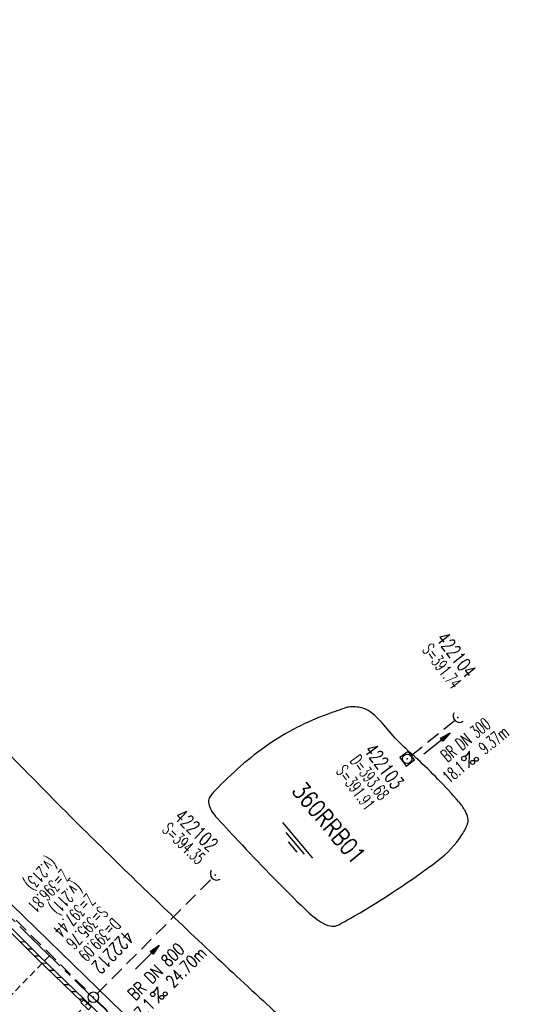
# Model space of a CAD drawing. Extents: x 450316 to 454644, y 428795 to 436505.
# Tile 194 of 256: x 451779 to 451851, y 434429 to 434570. Entities that reach past the tile are written whole.
import ezdxf
from ezdxf.enums import TextEntityAlignment as Align

# ---------------------------------------------------------------- set-up
doc = ezdxf.new("R2010")
doc.units = 0
doc.header["$LTSCALE"] = 2
doc.header["$MEASUREMENT"] = 0
for name, pattern in [('ACHSE', [5.5, 4, -0.5, 0.5, -0.5]), ('AUSGEZOGEN', [0]), ('GESTRICH-X2', [1.5, 1, -0.5]), ('GESTRICHELT', [0.75, 0.5, -0.25])]:
    doc.linetypes.add(name, pattern=pattern)
doc.layers.get('0').update_dxf_attribs({"linetype": 'CONTINUOUS'})
for name, color, linetype in [('ACHSETOP', 1, 'ACHSE'), ('FBR', 8, 'CONTINUOUS'), ('HEKTOM', 1, 'GESTRICHELT'), ('KANAL', 7, 'GESTRICH-X2'), ('PFEIL', 7, 'CONTINUOUS'), ('RINNE', 8, 'CONTINUOUS'), ('RRB', 4, 'AUSGEZOGEN'), ('SCHACHTNR', 6, 'CONTINUOUS'), ('SCHSYMBOL', 7, 'CONTINUOUS'), ('TEXTO', 4, 'CONTINUOUS'), ('TEXTU', 4, 'CONTINUOUS')]:
    doc.layers.add(name, color=color, linetype=linetype)
doc.styles.add('ROMANS', font='romans.shx', dxfattribs={"width": 0.8})

# ---------------------------------------------------------------- blocks, each defined once
blk = doc.blocks.new('40')
at = {"color": 0}
blk.add_arc((0.02, 0.31), 0.91, 192.5363, 347.4637, dxfattribs=at)
blk.add_point((0, 0), dxfattribs=at)
blk = doc.blocks.new('PROM')
blk.add_line((1.57, 1.82), (0.02, 0.02))
for centre, radius in [((0.32, 1.51), 0.317), ((0.94, 0.29), 0.283), ((1.64, 0.29), 0.283)]:
    blk.add_circle(centre, radius)
blk.add_arc((0.99, 2.68), 1.03, 239.1414, 303.3549)
blk = doc.blocks.new('PFEIL2')
at = {"color": 0}
for p, q in [((0.88, 0), (-2.4, -0.01)), ((0.88, -0.27), (0.88, 0.28)), ((0.88, 0.28), (2.43, 0.01)), ((0.91, 0.27), (0.88, 0.26)), ((0.97, 0.26), (0.88, 0.25)), ((1.02, 0.25), (0.88, 0.23)), ((1.07, 0.24), (0.88, 0.21)), ((1.13, 0.23), (0.88, 0.19)), ((1.18, 0.22), (0.88, 0.17)), ((1.24, 0.21), (0.88, 0.15)), ((1.29, 0.21), (0.88, 0.14)), ((1.34, 0.2), (0.88, 0.12)), ((1.4, 0.19), (0.88, 0.1)), ((1.45, 0.18), (0.88, 0.08)), ((1.51, 0.17), (0.88, 0.06)), ((1.56, 0.16), (0.88, 0.04)), ((1.61, 0.15), (0.88, 0.02)), ((1.67, 0.14), (0.88, 0.01)), ((1.72, 0.13), (0.88, -0.01)), ((1.78, 0.12), (0.88, -0.03)), ((1.83, 0.11), (0.88, -0.05)), ((1.88, 0.1), (0.88, -0.07)), ((1.94, 0.09), (0.88, -0.09)), ((2.05, 0.08), (0.88, -0.12)), ((1.99, 0.08), (0.88, -0.11)), ((2.1, 0.07), (0.88, -0.14)), ((2.15, 0.06), (0.88, -0.16)), ((2.21, 0.05), (0.88, -0.18)), ((2.26, 0.04), (0.88, -0.2)), ((2.32, 0.03), (0.88, -0.22)), ((2.37, 0.02), (0.88, -0.23)), ((2.42, 0.01), (0.88, -0.25)), ((2.43, 0.01), (0.88, -0.27))]:
    blk.add_line(p, q, dxfattribs=at)
blk = doc.blocks.new('20')
blk.add_lwpolyline([(-0.75, -0.75), (0.75, -0.75), (0.75, 0.75), (-0.75, 0.75)], close=True)
blk.add_circle((0, 0), 0.676)
blk.add_point((0, 0))
blk = doc.blocks.new('GST')
at = {"color": 0}
blk.add_circle((0, 0), 0.75, dxfattribs=at)
blk.add_point((0, 0), dxfattribs=at)
blk = doc.blocks.new('17')
blk.add_lwpolyline([(-0.76, -1.22), (0.75, -1.22), (0.75, -1.8), (-0.76, -1.8)], close=True)
blk.add_blockref('GST', (0, 0))
blk = doc.blocks.new('WASSER2')
at = {"layer": 'TEXTU'}
for p, q in [((-3.34, 0.01), (3.36, 0.01)), ((-1.9, -0.54), (2.16, -0.54)), ((-0.7, -1.16), (1.24, -1.16))]:
    blk.add_line(p, q, dxfattribs=at)

msp = doc.modelspace()

# ---------------------------------------------------------------- linework, layer by layer
at = {"layer": 'ACHSETOP', "flags": 128}
msp.add_lwpolyline([(451271.77, 435019.04, -0.000001), (451272.37, 435018.35, -0.000032), (451272.39, 435018.33), (451288.79, 434999.46, -0.000002), (451296.99, 434990.03, 0.000007), (451305.2, 434980.6, 0.000007), (451313.4, 434971.16, -0.000007), (451321.6, 434961.73, -0.000007), (451329.8, 434952.3, 0.000007), (451338, 434942.87, 0.000007), (451346.21, 434933.43, -0.000007), (451354.41, 434924, -0.000007), (451362.61, 434914.57, 0.000011), (451370.81, 434905.14, 0.000001), (451379.01, 434895.7, 0.000001), (451387.22, 434886.27), (451403.62, 434867.4), (451420.02, 434848.54), (451436.43, 434829.67, -0.000013), (451444.63, 434820.24, 0.000007), (451452.83, 434810.81, 0.000007), (451461.03, 434801.38, -0.000007), (451469.24, 434791.94, -0.000007), (451477.44, 434782.51, 0.000007), (451485.64, 434773.08, 0.000007), (451493.84, 434763.64, -0.000007), (451502.04, 434754.21, -0.000007), (451510.25, 434744.78, 0.000007), (451518.45, 434735.35, 0.000007), (451526.65, 434725.91, -0.000007), (451534.85, 434716.48, -0.000007), (451543.05, 434707.05, 0.000011), (451551.26, 434697.61, 0.000001), (451559.46, 434688.18, 0.000001), (451567.66, 434678.75), (451584.07, 434659.88, -0.000001), (451592.27, 434650.45, -0.000001), (451600.47, 434641.02, -0.000011), (451608.67, 434631.59, 0.000013), (451616.87, 434622.15), (451633.28, 434603.29), (451649.68, 434584.42, -0.000013), (451657.88, 434574.99, 0.000007), (451666.09, 434565.56, 0.000007), (451674.29, 434556.12, -0.000007), (451682.49, 434546.69, -0.000007), (451690.69, 434537.26, 0.000006), (451698.89, 434527.83), (451715.3, 434508.96, -0.000015), (451721.01, 434502.39, 0.000008), (451726.72, 434495.82, 0.000958), (451727.52, 434494.91, 0.000181), (451731.72, 434490.11, 0.003894), (451738.18, 434482.87, 0.00247), (451748.5, 434471.58, 0.003793), (451756.23, 434463.34, 0.003129), (451765.74, 434453.48, 0.00313), (451774.53, 434444.59, 0.003132), (451783.43, 434435.81, 0.003134), (451792.43, 434427.15, 0.003132), (451801.55, 434418.59, 0.003131), (451810.77, 434410.15, 0.00313), (451820.1, 434401.83, 0.003133), (451829.54, 434393.62, 0.003138), (451839.07, 434385.54, 0.003131), (451848.69, 434377.58, 0.003125), (451858.43, 434369.73, 0.003124), (451868.27, 434362, 0.00313), (451878.19, 434354.41, 0.003138), (451888.2, 434346.95, 0.003133), (451898.32, 434339.59, 0.003131), (451908.52, 434332.37, 0.003131), (451918.82, 434325.28, 0.003132), (451929.21, 434318.32, 0.003136), (451939.67, 434311.49, 0.00313), (451950.21, 434304.8, 0.003123), (451960.86, 434298.22, 0.003128), (451971.59, 434291.78, 0.003137), (451982.37, 434285.49, 0.003139), (451993.23, 434279.33, 0.003133), (452004.2, 434273.3, 0.003123), (452015.23, 434267.41, 0.003125), (452026.32, 434261.66, 0.003132), (452037.5, 434256.05, 0.003138), (452048.73, 434250.58, 0.003134), (452060.02, 434245.26, 0.003122), (452071.41, 434240.07, 0.003127), (452083.62, 434234.69, 0.003578), (452094.35, 434230.12, 0.002702), (452108.41, 434224.35, 0.004189), (452117.53, 434220.76, 0.00053), (452126.34, 434217.38, 0.001569), (452129.32, 434216.25, 0.000008), (452135.11, 434214.08, -0.000025), (452140.91, 434211.9), (452164.31, 434203.12, 0.000006), (452176.02, 434198.73, -0.000007), (452187.72, 434194.34), (452211.13, 434185.56), (452234.54, 434176.78, -0.000012), (452246.24, 434172.39, 0.000007), (452257.94, 434168, 0.000002), (452265.75, 434165.08, 0.000001), (452281.35, 434159.22, 0.000005), (452293.05, 434154.83, -0.000007), (452304.76, 434150.44, -0.000019), (452316.46, 434146.05, 0.000015), (452328.17, 434141.66, 0.000002), (452338.1, 434137.94, 0.000001), (452351.57, 434132.88, 0.000004), (452363.28, 434128.49, -0.000006), (452374.98, 434124.1, -0.00002), (452386.68, 434119.71, 0.00002), (452398.39, 434115.32, 0.000006), (452410.09, 434110.93, -0.000004), (452421.8, 434106.54, -0.000001), (452435.27, 434101.49, -0.000002), (452445.2, 434097.76, -0.000015), (452456.91, 434093.37, 0.000019), (452468.61, 434088.98, 0.000007), (452480.31, 434084.59, -0.000006), (452492.02, 434080.2, -0.000002), (452503.72, 434075.81, 0.000002), (452515.42, 434071.42, 0.000006), (452527.13, 434067.03, -0.000007), (452538.83, 434062.64, -0.000019), (452550.54, 434058.25, 0.000015), (452562.24, 434053.86, 0.000002), (452572.17, 434050.13, 0.000001), (452585.65, 434045.08, 0.000004), (452597.35, 434040.69, -0.000006), (452609.05, 434036.3, -0.00002), (452620.76, 434031.91, 0.00002), (452632.46, 434027.52, 0.000006), (452644.17, 434023.13, -0.000004), (452655.87, 434018.74, -0.000001), (452669.35, 434013.68, -0.000002), (452679.28, 434009.96, -0.000015), (452690.98, 434005.57, 0.000014), (452702.68, 434001.18, 0.000011), (452714.39, 433996.79, -0.000001), (452726.09, 433992.4, -0.000007), (452735.03, 433989.04, -0.000005), (452748.18, 433984.11, -0.000156), (452748.22, 433984.1, -0.000005), (452749.5, 433983.61, -0.004183), (452758.69, 433980.07, -0.002721), (452772.75, 433974.43, -0.005081), (452782.77, 433970.22, -0.003908), (452795.7, 433964.52, -0.003912), (452807.05, 433959.3, -0.003907), (452818.33, 433953.9, -0.003903), (452829.52, 433948.33, -0.003904), (452840.62, 433942.58, -0.003907), (452851.63, 433936.66, -0.003909), (452862.54, 433930.57, -0.003906), (452873.35, 433924.31, -0.003899), (452884.08, 433917.88, -0.003907), (452894.71, 433911.27, -0.003917), (452905.21, 433904.52, -0.003914), (452915.61, 433897.6, -0.003904), (452925.91, 433890.51, -0.003895), (452936.11, 433883.25, -0.003902), (452946.17, 433875.85, -0.003909), (452956.12, 433868.3, -0.003904), (452965.96, 433860.58, -0.003908), (452975.67, 433852.7, -0.00391), (452985.26, 433844.69, -0.003909), (452994.72, 433836.52, -0.003908), (453004.05, 433828.2, -0.003902), (453013.25, 433819.74, -0.003901), (453022.32, 433811.14, -0.003907), (453031.26, 433802.39, -0.003913), (453040.05, 433793.51, -0.003909), (453048.99, 433784.19, -0.00418), (453057.22, 433775.34, -0.003621), (453064.8, 433766.92, -0.003001), (453073.81, 433756.65, -0.003775), (453082.93, 433745.95, -0.004894), (453089.82, 433737.59, -0.004962), (453096.58, 433729.04, -0.003805), (453105.2, 433717.74, -0.003005), (453113.36, 433706.73, -0.003643), (453119.97, 433697.57, -0.004174), (453127.23, 433687.17, -0.004295), (453134.1, 433676.95, -0.003507), (453140.02, 433667.85, -0.002688), (453147.59, 433655.9, -0.003695), (453155.36, 433643.25, -0.00538), (453160.55, 433634.47, -0.005332), (453165.53, 433625.6, -0.003667), (453172.54, 433612.58, -0.002679), (453179.1, 433600.02, -0.003501), (453183.99, 433590.35, -0.004313), (453189.2, 433579.67, -0.003909), (453194.74, 433567.79, -0.003909), (453199.85, 433556.38, -0.003909), (453204.78, 433544.89, -0.003903), (453209.81, 433532.66, -0.004384), (453214.1, 433521.7, -0.003423), (453219.66, 433506.82, -0.005955), (453222.69, 433498.22, -0.000145), (453225.57, 433489.74, -0.000252), (453227.22, 433484.85, -0.000085), (453230.06, 433476.42, -0.000405), (453230.66, 433474.65, -0.003646), (453233.57, 433465.74, 0.00217), (453238.42, 433450.76, 0.000006), (453242.33, 433438.88, -0.000007), (453246.23, 433427.01, -0.000012), (453250.13, 433415.13, 0.000009), (453254.03, 433403.26, 0.003001), (453258.01, 433391.4, -0.003002), (453261.98, 433379.55, -0.003008), (453265.82, 433367.65, 0.003009), (453269.65, 433355.76, 0.00001), (453273.55, 433343.88, -0.000019), (453277.45, 433332.01), (453285.26, 433308.26, 0.000005), (453289.16, 433296.38, -0.000004), (453293.06, 433284.51, -0.000001), (453297.41, 433271.27, -0.000001), (453300.87, 433260.76, -0.00001), (453304.77, 433248.88, 0.000008), (453308.67, 433237.01, 0.000011), (453312.58, 433225.13, -0.000004), (453316.48, 433213.26, -0.000007), (453317.96, 433208.76, -0.000002), (453324.28, 433189.51, -0.00006), (453324.75, 433188.09, 0.000004), (453325.21, 433186.68, 0.001409), (453327.81, 433178.86, 0.000842), (453332.21, 433165.79, 0.002106), (453335.59, 433155.93, 0.001506), (453340.42, 433142.18, 0.001603), (453344.59, 433130.55, 0.001566), (453348.93, 433118.67, 0.00157), (453353.28, 433106.99, 0.001563), (453357.73, 433095.28, 0.001555), (453362.24, 433083.61, 0.001558), (453366.82, 433071.99, 0.001562), (453371.48, 433060.39, 0.001561), (453376.21, 433048.82, 0.001565), (453381.01, 433037.27, 0.001565), (453385.88, 433025.76, 0.001563), (453390.82, 433014.29, 0.001561), (453395.84, 433002.83, 0.001559), (453400.93, 432991.41, 0.00156), (453406.08, 432980.03, 0.001563), (453411.31, 432968.67, 0.001565), (453416.61, 432957.35, 0.001562), (453421.98, 432946.08, 0.001558), (453427.42, 432934.81, 0.001559), (453432.94, 432923.58, 0.001564), (453438.52, 432912.41, 0.001566), (453444.16, 432901.27, 0.001564), (453449.89, 432890.15, 0.001558), (453455.36, 432879.68, 0.001394), (453461.54, 432868.03, 0.001724), (453468.57, 432854.96, 0.002516), (453473.46, 432846.05, 0.001346), (453478.16, 432837.66, 0.000835), (453485.79, 432824.15, 0.000825), (453493.39, 432810.79, 0.001335), (453498.13, 432802.56, 0.002522), (453503.26, 432793.8, 0.001723), (453510.87, 432781.05, 0.001395), (453517.7, 432769.77, 0.001557), (453523.88, 432759.7, 0.001564), (453531.45, 432747.52, 0.002105), (453537.15, 432738.52, 0.001027), (453545.2, 432725.95, 0.001523), (453550.68, 432717.5, 0.000001), (453550.84, 432717.26, 0.000124), (453550.84, 432717.26, 0.000024), (453557.6, 432706.91, -0.000007), (453564.35, 432696.57, -0.000001), (453571.19, 432686.1, 0.000005), (453578.03, 432675.64, 0.000012), (453584.86, 432665.17, -0.000012), (453591.7, 432654.7, -0.000004), (453598.53, 432644.24, 0.000004), (453605.37, 432633.77, 0.000001), (453612.2, 432623.31, -0.000001), (453619.04, 432612.84, -0.000004), (453625.87, 432602.38, 0.000003), (453632.71, 432591.91), (453646.38, 432570.98, -0.000014), (453650.94, 432564, -0.000007), (453660.05, 432550.05, -0.002465), (453666.82, 432539.57, 0.002471), (453673.57, 432529.12, 0.002497), (453680.47, 432518.67, -0.002488), (453687.39, 432508.18, -0.000003), (453694.22, 432497.72, 0.000006), (453701.06, 432487.25), (453714.73, 432466.32, -0.000006), (453721.57, 432455.86, 0.000006), (453728.4, 432445.39, 0.000183), (453728.47, 432445.28, -0.000027), (453728.97, 432444.52, -0.003905), (453733.99, 432436.71, -0.002472), (453741.77, 432424.27, -0.005163), (453747.3, 432415.1, -0.003867), (453754.47, 432402.74, -0.003958), (453760.53, 432391.89, -0.003913), (453766.49, 432380.82, -0.003903), (453772.25, 432369.72, -0.003904), (453777.83, 432358.53, -0.003901), (453783.48, 432346.73, -0.004288), (453788.46, 432335.91, -0.003523), (453794.25, 432322.76, -0.004762), (453798.38, 432312.96, -0.001651), (453802.11, 432303.78, -0.002689), (453804.34, 432298.12, -0.001542), (453805.53, 432295.04, -0.000893), (453807.56, 432289.71, -0.005639), (453811.07, 432280.12, -0.003891), (453815.88, 432266.14, -0.00573), (453819.49, 432254.95, -0.005082), (453823.29, 432242.26, -0.004537), (453827.3, 432227.85, -0.006762), (453829.77, 432218.12, -0.001828), (453832.34, 432207.23, -0.002855), (453833.92, 432200.25, -0.000688), (453834.59, 432197.18, -0.000614), (453835.33, 432193.75, -0.005087), (453837.35, 432183.82, -0.003463), (453840.08, 432169.2, -0.004355), (453841.88, 432158.58, -0.003298), (453844.05, 432144.52, -0.003873), (453845.96, 432130.87, -0.004703), (453847.34, 432119.6, -0.004431), (453848.68, 432106.66, -0.004859), (453849.68, 432094.85, -0.001971), (453850.76, 432079.75, -0.003754), (453851.23, 432071.81, -0.000235), (453851.27, 432071.06, -0.000154), (453851.33, 432069.9, -0.005004), (453851.76, 432059.36, -0.003657), (453852.1, 432044.92, -0.006284), (453852.13, 432034.65, -0.00442), (453851.87, 432020.06, -0.004496), (453851.36, 432005.74, -0.005961), (453850.74, 431994.95, -0.004032), (453849.63, 431980.54, -0.005521), (453848.62, 431970.04, -0.000545), (453848.17, 431965.89, -0.00099), (453847.92, 431963.6, -0.002817), (453847.08, 431956.57, -0.001743), (453845.62, 431945.22, -0.004295), (453844.13, 431934.59, -0.003233), (453841.93, 431920.5, -0.003719), (453839.9, 431908.59, -0.003474), (453837.54, 431895.88, -0.003471), (453834.93, 431882.78, -0.003984), (453832.48, 431871.4, -0.002961), (453829.25, 431857.36, -0.00403), (453826.74, 431847.07, -0.001132), (453824.96, 431840.11, -0.001603), (453823.67, 431835.21, -0.002375), (453822.37, 431830.36, -0.001541), (453820.3, 431822.92, -0.005811), (453817.74, 431814.24, -0.003321), (453813, 431799.15, -0.004369), (453808.95, 431786.93, -0.004589), (453804.89, 431775.36, -0.004977), (453800.13, 431762.59, -0.00596), (453795.93, 431752.02, -0.002426), (453790.61, 431739.3, -0.004094), (453787.37, 431731.79, -0.000338), (453786.71, 431730.31, -0.000388), (453786.14, 431729.02, -0.004625), (453782.63, 431721.36, -0.002368), (453775.59, 431706.51, -0.004069), (453770.2, 431695.52, -0.003863), (453764.34, 431684.03, -0.004659), (453758.24, 431672.55, -0.005048), (453752.4, 431662.07, -0.002758), (453744.86, 431649, -0.004203), (453739.78, 431640.49, -0.000453), (453738.55, 431638.46, -0.00049), (453737.41, 431636.59, -0.004121), (453733.36, 431630.11, -0.00246), (453726.45, 431619.35, -0.006277), (453720.59, 431610.57, -0.004581), (453712.3, 431598.73, -0.005038), (453704.6, 431588.16, -0.005528), (453697.38, 431578.67, -0.004083), (453688.22, 431567.1, -0.005886), (453681.7, 431559.21, -0.001219), (453676.74, 431553.36, -0.002238), (453674.01, 431550.2, -0.001962), (453670.56, 431546.26, -0.001297), (453665.3, 431540.34, -0.004313), (453658.17, 431532.48, -0.003182), (453648.34, 431521.97, -0.004167), (453639.22, 431512.51, -0.00462), (453630.85, 431504.12, -0.002727), (453619.91, 431493.48, -0.004271), (453612.84, 431486.78, -0.000068), (453609.88, 431484.03, -0.000648), (453609.57, 431483.75, -0.000003), (453600.64, 431475.49, -0.000005), (453594.49, 431469.8), (453576.13, 431452.83), (453557.78, 431435.85), (453539.42, 431418.88), (453521.07, 431401.91, 0.000001), (453511.89, 431393.42, 0.000001), (453502.71, 431384.94, 0.000013), (453493.53, 431376.45, -0.000013), (453484.35, 431367.96, 0), (453475.18, 431359.48, 0), (453466, 431350.99), (453447.64, 431334.02, 0.000001), (453438.46, 431325.53, 0.000001), (453429.29, 431317.04, 0.000013), (453420.11, 431308.56, -0.000007), (453410.93, 431300.07, -0.000004), (453403.53, 431293.23, -0.000002), (453392.58, 431283.1, -0.00001), (453383.4, 431274.61, 0.000015), (453374.22, 431266.13, 0.000014), (453365.04, 431257.64, -0.000013), (453355.86, 431249.15, 0), (453343.63, 431237.84, -0.000001), (453337.51, 431232.18), (453319.15, 431215.21, 0.000001), (453309.98, 431206.72, 0.000001), (453300.8, 431198.24, 0.000013), (453291.62, 431189.75, -0.000013), (453282.44, 431181.26, -0.000001), (453273.27, 431172.78, -0.000001), (453264.09, 431164.29), (453245.73, 431147.32), (453227.38, 431130.34), (453209.02, 431113.37, 0.000014), (453199.84, 431104.89, -0.000009), (453190.66, 431096.4, -0.000019), (453181.49, 431087.91, 0.000019), (453172.31, 431079.43, 0.000009), (453163.13, 431070.94, -0.000008), (453153.95, 431062.45), (453135.6, 431045.48, 0.000009), (453134.86, 431044.8, 0.000002), (453130.42, 431040.69, 0.002804), (453126.11, 431036.66, 0.001372), (453117.38, 431028.36, 0.005333), (453110.16, 431021.31, 0.003613), (453099.69, 431010.7, 0.004216), (453091.36, 431002.01, 0.003913), (453082.55, 430992.5, 0.00391), (453074.2, 430983.2, 0.003911), (453066, 430973.77, 0.003912), (453057.94, 430964.21, 0.003915), (453050.03, 430954.53, 0.00391), (453042.29, 430944.73, 0.003905), (453034.68, 430934.8, 0.003908), (453027.23, 430924.75, 0.003912), (453019.95, 430914.6, 0.003918), (453012.83, 430904.33, 0.003918), (453005.87, 430893.95, 0.003907), (452999.07, 430883.47, 0.0039), (452992.43, 430872.86, 0.003908), (452985.95, 430862.15, 0.00392), (452979.66, 430851.37, 0.00392), (452973.54, 430840.5, 0.003904), (452967.57, 430829.49, 0.003903), (452961.77, 430818.39, 0.003916), (452956.17, 430807.24, 0.00392), (452950.74, 430796, 0.00391), (452945.47, 430784.65, 0.003904), (452940.39, 430773.22, 0.00391), (452935.48, 430761.73, 0.003913), (452930.76, 430750.17, 0.003909), (452926.22, 430738.51, 0.003913), (452921.86, 430726.79, 0.003918), (452917.69, 430715.02, 0.003913), (452913.7, 430703.18, 0.003909), (452909.89, 430691.26, 0.003904), (452906.27, 430679.29, 0.003908), (452902.84, 430667.28, 0.003914), (452899.6, 430655.21, 0.003911), (452896.55, 430643.09, 0.003914), (452893.69, 430630.91, 0.003917), (452891.02, 430618.71, 0.003911), (452890.73, 430617.31, 0.000237), (452886.25, 430594.17, 0.007575), (452884.76, 430585.79, 0.003906), (452882.25, 430569.49)], format="xyb", dxfattribs=at)
at = {"layer": 'FBR', "flags": 128}
for points in [[(450931.02, 435664.25, 0), (450939.29, 435645.95, 0.000057)], [(451603.01, 434662.96, 0.000001), (451617.47, 434646.37, 0.000004), (451625.68, 434636.95, -0.000005), (451633.89, 434627.53, -0.001388)], [(451676.64, 434578.3, 0.000293), (451682.9, 434571.1, 0.000386), (451691.19, 434561.59, -0.000516), (451699.48, 434552.07, -0.000007), (451702.59, 434548.49, -0.000002), (451714.33, 434534.99, -0.000013), (451719.62, 434528.91, 0.000006), (451731.03, 434515.78, 0.001158), (451739.24, 434506.39, 0.001021), (451748.6, 434495.77, 0.005189), (451753.97, 434489.83, 0.002363), (451765.95, 434476.96, 0.003767), (451777.93, 434464.42, 0.004725), (451787.64, 434454.58, 0.00341), (451796.41, 434445.98, 0.003395), (451805.34, 434437.47, 0.002203), (451814.08, 434429.32, 0.002471), (451821.94, 434422.13, 0.003279)], [(451770.49, 434426.07, -0.003012), (451762.87, 434433.6, -0.002525), (451753.88, 434442.67, -0.003837), (451743.67, 434453.25, -0.004782), (451735.63, 434461.88, -0.002353), (451725.91, 434472.61, -0.003159), (451718.76, 434480.67, -0.000124), (451708.11, 434492.85, -0.000283), (451703.45, 434498.18, -0.000021), (451689.8, 434513.84, -0.000106), (451687.13, 434516.9, -0.000119), (451678.91, 434526.34, -0.000118), (451670.59, 434535.91, -0.000489), (451660.86, 434547.11, 0.000604), (451652.97, 434556.2, 0.00012), (451645.21, 434565.1, -0.000133), (451637.46, 434574.01, -0.000002), (451625.44, 434587.82, -0.000008), (451622.01, 434591.76, -0.000011), (451615.34, 434599.42, 0.000012), (451608.68, 434607.08, 0.000049)]]:
    msp.add_lwpolyline(points, format="xyb", dxfattribs=at)
at = {"layer": 'FBR'}
for points in [[(451586.28, 434627.86, -0.000002), (451573.15, 434642.87, -0.000008)], [(451565.71, 434651.37, -0.000004), (451554.1, 434664.65, -0.000055)], [(451765.69, 434427.98, -0.002411), (451758.77, 434434.79, -0.001964), (451750.35, 434443.23, -0.004871), (451737.79, 434456.16, -0.007096), (451729.38, 434465.25, -0.001555), (451718.86, 434477.02, -0.00127), (451706.06, 434491.5, -0.000027), (451686.85, 434513.35, -0.000164), (451683.73, 434516.9, -0.000081), (451673.04, 434529.08, 0.000191), (451668.49, 434534.26, 0.000146), (451663.49, 434539.94, 0.000064), (451652.13, 434552.86, 0.000307), (451642.9, 434563.33, -0.000432), (451636.35, 434570.76, -0.000524)], [(452140.21, 434193.57, 0.000004), (452120.09, 434201.03, 0.00024)]]:
    msp.add_lwpolyline(points, format="xyb", dxfattribs=at)
msp.add_lwpolyline([(452057.4, 434245.29), (452033.93, 434256.63), (452021.72, 434262.91), (452008.73, 434269.68), (451987.23, 434281.45), (451966.47, 434293.59), (451941.61, 434309.04), (451918.21, 434324.37), (451898.13, 434338.41), (451886.63, 434346.73), (451867.04, 434361.57), (451849.98, 434375.06), (451829.41, 434392.31), (451813.83, 434405.96), (451794.95, 434423.29), (451781.87, 434435.88), (451764.45, 434453.28), (451749.06, 434469.36), (451734.14, 434485.79), (451716.94, 434505.41), (451699.15, 434525.9), (451685.67, 434541.34), (451664.02, 434566.26), (451648.77, 434583.85)], dxfattribs=at)
at = {"layer": 'FBR', "flags": 128}
msp.add_lwpolyline([(451657.07, 434577.99), (451672.82, 434559.84), (451688.76, 434541.58), (451720.37, 434505.22), (451737.23, 434486.02), (451756.05, 434465.58), (451776.16, 434444.86), (451795.68, 434425.95), (451815.05, 434408.08), (451831.99, 434393.28), (451848.22, 434379.66), (451866.54, 434365.12), (451887.46, 434349.14), (451903.48, 434337.59), (451924.97, 434322.81), (451946.15, 434309.04), (451967.09, 434296.11), (451987.58, 434284.11), (452010.57, 434271.47), (452030.25, 434261.22), (452052.79, 434250.2)], dxfattribs=at)
at = {"layer": 'HEKTOM'}
msp.add_line((451783.44, 434435.81), (451755.53, 434407.16), dxfattribs=at)
at = {"layer": 'KANAL'}
for p, q in [((451835.28, 434464.5), (451841.41, 434469.47)), ((451757.41, 434462.06), (451789.19, 434430.38)), ((451790.25, 434430.38), (451806.62, 434446.81)), ((451780.19, 434420.16), (451789.19, 434429.31)), ((451790.25, 434429.34), (451811.19, 434409.78))]:
    msp.add_line(p, q, dxfattribs=at)
at = {"layer": 'RINNE'}
for p, q in [((451779.2, 434437.84), (451779.93, 434437.82)), ((451780.23, 434436.81), (451780.95, 434436.8)), ((451781.25, 434435.79), (451781.98, 434435.77)), ((451782.3, 434434.77), (451783.04, 434434.75)), ((451783.37, 434433.74), (451784.11, 434433.73)), ((451784.43, 434432.72), (451785.17, 434432.7)), ((451785.5, 434431.7), (451786.23, 434431.68)), ((451786.56, 434430.67), (451787.3, 434430.66)), ((451787.62, 434429.65), (451788.36, 434429.63))]:
    msp.add_line(p, q, dxfattribs=at)
for points in [[(451749.06, 434469.36), (451764.45, 434453.28), (451781.87, 434435.88), (451794.95, 434423.29), (451813.83, 434405.96), (451829.41, 434392.31), (451849.98, 434375.06)], [(451756.33, 434461.04), (451764.09, 434452.93), (451781.52, 434435.52), (451788.06, 434429.22)]]:
    msp.add_lwpolyline(points, dxfattribs=at)
at = {"layer": 'RRB'}
for points in [[(451811.08, 434451.63, 0.010912), (451820.1, 434442.42, 0.050325), (451822.38, 434440.61, 0.090086), (451823.68, 434440.07, 0.136473), (451824.62, 434440.12, 0.043666), (451824.91, 434440.25, 0.005432), (451827.16, 434441.52, 0.030047), (451839.06, 434449.42, 0.085164), (451842.54, 434453.11, 0.059562), (451843.36, 434454.75, 0.14501), (451843.4, 434455.51, 0.070209), (451842.98, 434456.61, 0.052796), (451842.07, 434457.9, 0.012726), (451839.1, 434461.12, 0.01361), (451836.16, 434463.98, 0.002137), (451835.3, 434464.76, -0.001755), (451834.27, 434465.71, -0.039032), (451831.82, 434468.33, 0.047011), (451829.76, 434470.48, 0.110379), (451828.21, 434471.31, 0.101955), (451826.31, 434471.44, 0.047747), (451825.97, 434471.36, 0.005886), (451823.23, 434470.4, 0.063193), (451814.81, 434466.07, 0.05307), (451807.18, 434459.47)], [(451807.18, 434459.47, 0.080924), (451806.35, 434458.47, 0.192972), (451806.26, 434457.59, 0.041881), (451806.61, 434456.65, 0.060936), (451806.99, 434456.07, 0.013684), (451807.51, 434455.46, 0.002213), (451810.9, 434451.82, 0.000223), (451811.08, 434451.63, 0.050325)]]:
    msp.add_lwpolyline(points, format="xyb", dxfattribs=at)

# ---------------------------------------------------------------- block references
at = {"layer": 'PFEIL'}
for p, rotation in [((451838.96, 434466.21), 38.99780000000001), ((451797.46, 434435.6), 45.05740000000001)]:
    msp.add_blockref('PFEIL2', p, dxfattribs=dict(at, rotation=rotation))
at = {"layer": 'RRB', "rotation": 310.0593345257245}
msp.add_blockref('WASSER2', (451818.96, 434452.36), dxfattribs=at)
at = {"layer": 'SCHSYMBOL'}
for name, p, rotation in [('40', (451841.97, 434469.94), 316.8625), ('20', (451834.69, 434464.04), 306.3741373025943), ('40', (451807.16, 434447.34), 316.2766), ('17', (451789.72, 434429.86), 316.2464)]:
    msp.add_blockref(name, p, dxfattribs=dict(at, rotation=rotation))
at = {"layer": 'TEXTU'}
for p, rotation in [((451843.52, 434462.7), 38.99780000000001), ((451799.07, 434428.97), 45.05740000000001)]:
    msp.add_blockref('PROM', p, dxfattribs=dict(at, rotation=rotation))

# ---------------------------------------------------------------- texts
at = {"layer": 'RRB', "style": 'ROMANS', "width": 0.8}
msp.add_text('360RRB01', height=2.5, rotation=310.1972, dxfattribs=at).set_placement((451818.02, 434459.37))
at = {"layer": 'SCHACHTNR', "style": 'ROMANS'}
for s, height, rotation, width, p in [('422104', 2, 307.4246, 0.7, (451838.74, 434481.18)), ('S=391.74', 1.8, 307.4246, 0.6, (451836.74, 434479.64)), ('422103', 2, 307.0101, 0.7, (451828.41, 434465.22)), ('D=393.68', 1.8, 307.0101, 0.6, (451826.41, 434463.73)), ('S=391.91', 1.8, 307.0101, 0.6, (451824.41, 434462.24)), ('422102', 2, 316.2766, 0.7, (451801.19, 434455.55)), ('S=394.35', 1.8, 316.2766, 0.6, (451799.44, 434453.74)), ('(v.213)', 1.8, 226.2464, 0.6, (451783.35, 434450.08)), ('Z=396.81', 1.8, 226.2464, 0.6, (451785.2, 434448.32)), ('(v.211)', 1.8, 226.2464, 0.6, (451787, 434446.56)), ('Z=397.44', 1.8, 226.2464, 0.6, (451788.85, 434444.8)), ('S=395.76', 1.8, 226.2464, 0.6, (451790.67, 434443.05)), ('D=399.09', 1.8, 226.2464, 0.6, (451792.48, 434441.33)), ('422212', 2, 226.2464, 0.7, (451794.29, 434439.61))]:
    msp.add_text(s, height=height, rotation=rotation, dxfattribs=dict(at, width=width)).set_placement(p)
at = {"layer": 'TEXTO', "style": 'ROMANS'}
for s, rotation, width, p in [('BR DN 300', 38.9978, 0.6, (451843.64, 434466.06)), ('BR DN 800', 45.0574, 0.75, (451799.34, 434432.9))]:
    msp.add_text(s, height=1.8, rotation=rotation, dxfattribs=dict(at, width=width)).set_placement(p, align=Align.CENTER)
at = {"layer": 'TEXTU', "style": 'ROMANS'}
for s, rotation, width, p in [('9.37m', 38.9978, 0.6, (451845.86, 434464.58)), ('18.1', 38.9978, 0.6, (451840.68, 434460.39)), ('24.70m', 45.0574, 0.75, (451801.19, 434431.09)), ('57.1', 45.0574, 0.75, (451795.84, 434425.74))]:
    msp.add_text(s, height=1.8, rotation=rotation, dxfattribs=dict(at, width=width)).set_placement(p)

doc.saveas('drawing.dxf')
